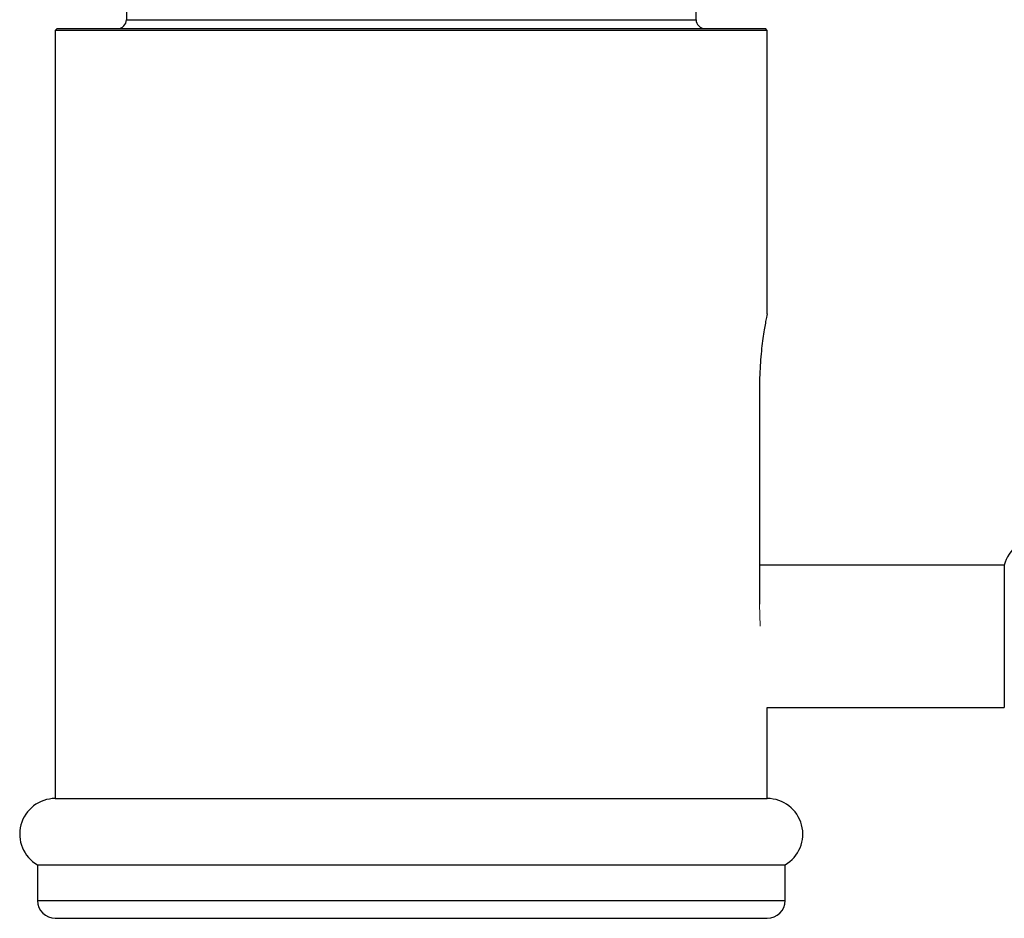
# Paper-space layout '_Front' of a CAD drawing. Header units: millimetres. Extents: x -25 to 86, y 0 to 365.
# Tile 2 of 13: x -22 to 33, y 80 to 131. Entities that reach past the tile are written whole.
import ezdxf

# ---------------------------------------------------------------- set-up
doc = ezdxf.new("R2010")
doc.units = ezdxf.units.MM

psp = doc.layouts.new('_Front')

# ---------------------------------------------------------------- linework, layer by layer
at = {"color": 7, "linetype": 'Continuous', "lineweight": 25}
for p, q in [((-16, 133.5), (-16, 131)), ((16, 131), (16, 133.5)), ((-19.9, 130.5), (-20, 130.4)), ((-20, 130.4), (-20, 87.232)), ((20, 130.4), (-20, 130.4)), ((-19.9, 130.5), (19.9, 130.5)), ((20, 130.4), (19.9, 130.5)), ((20, 114.45), (20, 130.4)), ((19.565, 110.35), (19.565, 98.15)), ((33.316, 100.355), (19.565, 100.355)), ((33.316, 100.355), (33.316, 92.355)), ((20, 87.232), (20, 92.355)), ((20, 92.355), (33.316, 92.355)), ((-20, 87.232), (20, 87.232)), ((-21, 83.5), (-21, 81.5)), ((-21, 83.5), (21, 83.5)), ((21, 81.5), (21, 83.5)), ((-20, 80.5), (20, 80.5))]:
    psp.add_line(p, q, dxfattribs=at)
at = {"color": 8, "linetype": 'Continuous', "lineweight": 25}
for p, q in [((-16, 131), (16, 131)), ((-21, 81.5), (21, 81.5))]:
    psp.add_line(p, q, dxfattribs=at)
at = {"color": 144, "linetype": 'Continuous', "lineweight": 18}
psp.add_line((19.565, 98.15), (19.607, 96.915), dxfattribs=at)
at = {"color": 7, "linetype": 'Continuous', "lineweight": 25}
for centre, radius, start, end in [((-16.5, 131), 0.5, 270, 360), ((16.5, 131), 0.5, 180, 270), ((35.253, 99.855), 2, 14.4775, 165.5225), ((-20, 85.232), 2, 90, 240), ((20, 85.232), 2, 300, 90), ((-20, 81.5), 1, 180, 270), ((20, 81.5), 1, 270, 0)]:
    psp.add_arc(centre, radius, start, end, dxfattribs=at)
psp.add_open_spline([(19.99, 114.45), (19.993, 114.464), (20.005, 114.523), (19.929, 114.159), (19.792, 113.392), (19.643, 112.248), (19.571, 111.167), (19.566, 110.524), (19.565, 110.35)], degree=3, knots=[0, 0, 0, 0, 0.067395, 0.27729, 0.488629, 0.70392, 0.91969, 1, 1, 1, 1], dxfattribs=at)

doc.saveas('drawing.dxf')
